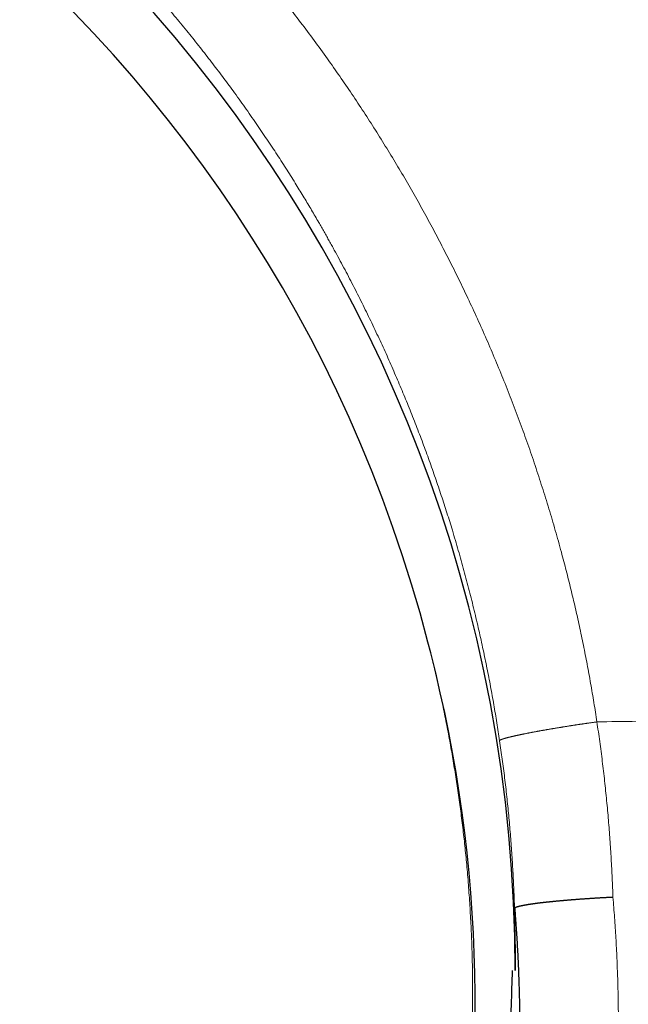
# Model space of a CAD drawing. Header units: millimetres. Extents: x 8 to 601, y 12 to 507.
# Tile 132 of 151: x 317.47 to 319.66, y 479.22 to 482.77. Entities that reach past the tile are written whole.
import ezdxf

# ---------------------------------------------------------------- set-up
doc = ezdxf.new("R2010")
doc.units = ezdxf.units.MM

msp = doc.modelspace()

# ---------------------------------------------------------------- linework, layer by layer
at = {"color": 7, "linetype": 'Continuous', "lineweight": 30}
msp.add_line((318.9457, 480.4861), (318.9355, 480.5254), dxfattribs=at)
for centre, radius, start, end in [((314.0085, 479.3367), 5.2415, 0.0576, 82.3982), ((314.0131, 479.252), 5.0844, 14.5034, 90.0677), ((314.0154, 479.219), 5.0905, 269.9064, 14.4133)]:
    msp.add_arc(centre, radius, start, end, dxfattribs=at)
at = {"color": 8, "linetype": 'Continuous', "lineweight": 0}
for points, knots in [([(332.8173, 496.996), (332.8341, 496.9387), (332.8677, 496.8235), (332.9179, 496.6505), (332.968, 496.4765), (333.018, 496.3015), (333.0678, 496.1256), (333.1175, 495.9486), (333.1688, 495.7646), (333.2214, 495.5736), (333.2754, 495.3754), (333.329, 495.1763), (333.3817, 494.9783), (333.4332, 494.7819), (333.4835, 494.5873), (333.5329, 494.3935), (333.5815, 494.2002), (333.6291, 494.0076), (333.6754, 493.8167), (333.7205, 493.6275), (333.7644, 493.4401), (333.8073, 493.2532), (333.8501, 493.0629), (333.8926, 492.8692), (333.9347, 492.6724), (333.9756, 492.4763), (334.0151, 492.2811), (334.0533, 492.0866), (334.0894, 491.8966), (334.1234, 491.7111), (334.1555, 491.5298), (334.1862, 491.3493), (334.2155, 491.1694), (334.2434, 490.9901), (334.2698, 490.8115), (334.2948, 490.6336), (334.3182, 490.4562), (334.34, 490.2795), (334.36, 490.1045), (334.3783, 489.931), (334.3948, 489.7592), (334.4096, 489.588), (334.4229, 489.4132), (334.4346, 489.2352), (334.4443, 489.054), (334.4519, 488.874), (334.4571, 488.6949), (334.46, 488.517), (334.4605, 488.3434), (334.4587, 488.1742), (334.4547, 488.0092), (334.4484, 487.8453), (334.4398, 487.683), (334.4289, 487.5225), (334.4157, 487.3638), (334.4001, 487.2065), (334.3821, 487.0505), (334.3616, 486.8958), (334.3388, 486.7434), (334.3136, 486.5932), (334.2862, 486.4453), (334.2562, 486.2986), (334.2245, 486.1569), (334.1912, 486.0201), (334.1568, 485.8883), (334.1201, 485.758), (334.0813, 485.6291), (334.0403, 485.5017), (333.9972, 485.3757), (333.953, 485.2547), (333.9081, 485.1384), (333.8627, 485.0269), (333.8154, 484.9165), (333.766, 484.8072), (333.7146, 484.6987), (333.661, 484.5912), (333.6055, 484.4849), (333.5481, 484.3801), (333.4888, 484.2768), (333.4277, 484.175), (333.3648, 484.0748), (333.3012, 483.9779), (333.2371, 483.8844), (333.1726, 483.794), (333.1065, 483.705), (333.0388, 483.6173), (332.9658, 483.5265), (332.8869, 483.4325), (332.8013, 483.3352), (332.7124, 483.2386), (332.6201, 483.1426), (332.5249, 483.0477), (332.4279, 482.9552), (332.3327, 482.8679), (332.2397, 482.786), (332.1486, 482.7087), (332.0566, 482.6337), (331.964, 482.561), (331.8708, 482.4907), (331.7766, 482.4223), (331.6809, 482.3553), (331.5833, 482.2894), (331.4837, 482.2247), (331.3823, 482.1611), (331.2788, 482.0987), (331.1671, 482.0337), (331.0468, 481.9665), (330.9174, 481.8974), (330.7852, 481.8298), (330.6537, 481.7655), (330.523, 481.7043), (330.3934, 481.646), (330.2614, 481.5891), (330.127, 481.5336), (329.9903, 481.4794), (329.8512, 481.4266), (329.7137, 481.3767), (329.5779, 481.3293), (329.4441, 481.2846), (329.3083, 481.241), (329.1731, 481.1993), (329.0418, 481.1604), (328.9059, 481.1218), (328.7625, 481.0827), (328.6079, 481.0425), (328.4505, 481.0034), (328.2903, 480.9655), (328.1217, 480.9275), (327.9445, 480.8896), (327.8046, 480.8612), (327.7093, 480.8426), (327.6597, 480.833), (327.6099, 480.8235), (327.5598, 480.8142), (327.5095, 480.8049), (327.4079, 480.7864), (327.2534, 480.7594), (327.0437, 480.7248), (326.8293, 480.6915), (326.6101, 480.6596), (326.3875, 480.6291), (326.1615, 480.6), (325.9322, 480.5723), (325.6981, 480.5458), (325.4594, 480.5206), (325.2159, 480.4965), (324.9677, 480.4737), (324.7147, 480.452), (324.4675, 480.4323), (324.2264, 480.4145), (324.0014, 480.3989), (323.8439, 480.3888), (323.7555, 480.3833), (323.7278, 480.3816), (323.7001, 480.3799), (323.6723, 480.3782), (323.6445, 480.3765), (323.5521, 480.371), (323.3938, 480.3619), (323.1676, 480.3498), (322.9369, 480.3383), (322.7016, 480.3273), (322.4633, 480.317), (322.2221, 480.3072), (321.9778, 480.2981), (321.7293, 480.2894), (321.4745, 480.2813), (321.2136, 480.2735), (320.9465, 480.2663), (320.6748, 480.2595), (320.3986, 480.2533), (320.1178, 480.2476), (319.8326, 480.2423), (319.6406, 480.2392), (319.544, 480.2377)], [0, 0, 0, 0, 0.005288, 0.010612, 0.015975, 0.021377, 0.026819, 0.032303, 0.037829, 0.043958, 0.050141, 0.05638, 0.062636, 0.068771, 0.074903, 0.081033, 0.087161, 0.09329, 0.099419, 0.105441, 0.111467, 0.117497, 0.123533, 0.129961, 0.136391, 0.142822, 0.149256, 0.155694, 0.162138, 0.168219, 0.174308, 0.180404, 0.186509, 0.192624, 0.19875, 0.204888, 0.211039, 0.217204, 0.223384, 0.229468, 0.23557, 0.241688, 0.247824, 0.254419, 0.261022, 0.267635, 0.27426, 0.280897, 0.287548, 0.293833, 0.300132, 0.306446, 0.31276, 0.31902, 0.325279, 0.331538, 0.337798, 0.344059, 0.350324, 0.35648, 0.36264, 0.368806, 0.374978, 0.38069, 0.386394, 0.39209, 0.397779, 0.403463, 0.409141, 0.414814, 0.420011, 0.425205, 0.430397, 0.435587, 0.440806, 0.44605, 0.451284, 0.456507, 0.46172, 0.466924, 0.472119, 0.477306, 0.48219, 0.487067, 0.491938, 0.496803, 0.501663, 0.507276, 0.512952, 0.518694, 0.5245, 0.530374, 0.536223, 0.541923, 0.547093, 0.552213, 0.557282, 0.5623, 0.567234, 0.572128, 0.577039, 0.581967, 0.586912, 0.591875, 0.596857, 0.601858, 0.607777, 0.613723, 0.619698, 0.625702, 0.631285, 0.636894, 0.642529, 0.648191, 0.653881, 0.659598, 0.665344, 0.670636, 0.675953, 0.681295, 0.686662, 0.691746, 0.696501, 0.702252, 0.708053, 0.713905, 0.719808, 0.725762, 0.732371, 0.739044, 0.740802, 0.742565, 0.744331, 0.746103, 0.747878, 0.749658, 0.756838, 0.764117, 0.771496, 0.778977, 0.786558, 0.794104, 0.801749, 0.809493, 0.817337, 0.825281, 0.833326, 0.841472, 0.849719, 0.857061, 0.864482, 0.871078, 0.871946, 0.872815, 0.873686, 0.874557, 0.87543, 0.876303, 0.883234, 0.890274, 0.897424, 0.904684, 0.912055, 0.919403, 0.926857, 0.934418, 0.942087, 0.950023, 0.958071, 0.966231, 0.974504, 0.98289, 0.991388, 1, 1, 1, 1]), ([(319.5441, 480.2377), (319.5405, 480.2609), (319.5334, 480.3071), (319.5216, 480.3763), (319.509, 480.4452), (319.4955, 480.5139), (319.4812, 480.582), (319.4661, 480.6495), (319.4503, 480.7163), (319.4336, 480.7828), (319.4151, 480.8533), (319.3944, 480.9277), (319.3714, 481.0059), (319.3472, 481.0837), (319.3219, 481.1611), (319.2955, 481.2381), (319.268, 481.3146), (319.2394, 481.3907), (319.2096, 481.4664), (319.1788, 481.5415), (319.1469, 481.6162), (319.1139, 481.6904), (319.0804, 481.7627), (319.0467, 481.8331), (319.0126, 481.9016), (318.9776, 481.9697), (318.9417, 482.0372), (318.9048, 482.1046), (318.8667, 482.1717), (318.8276, 482.2385), (318.7875, 482.3048), (318.7466, 482.3705), (318.7047, 482.4356), (318.6619, 482.5002), (318.6183, 482.5642), (318.573, 482.6286), (318.5261, 482.6933), (318.4776, 482.7584), (318.428, 482.8227), (318.3776, 482.8864), (318.3262, 482.9493), (318.2739, 483.0115), (318.2206, 483.073), (318.1665, 483.1336), (318.1115, 483.1936), (318.0555, 483.2527), (317.9987, 483.311), (317.9421, 483.3675), (317.8858, 483.422), (317.8298, 483.4748), (317.7731, 483.5268), (317.7157, 483.578), (317.6572, 483.6287), (317.5978, 483.6787), (317.5374, 483.7281), (317.4764, 483.7767), (317.4146, 483.8243), (317.3523, 483.8711), (317.2892, 483.9169), (317.2256, 483.9619), (317.1603, 484.0067), (317.0933, 484.0512), (317.0247, 484.0955), (316.9554, 484.1387), (316.8855, 484.1809), (316.815, 484.2221), (316.7439, 484.2622), (316.6723, 484.3014), (316.6001, 484.3395), (316.5273, 484.3765), (316.4541, 484.4126), (316.3803, 484.4475), (316.3074, 484.4808), (316.2355, 484.5124), (316.1646, 484.5425), (316.0933, 484.5716), (316.0216, 484.5997), (315.9493, 484.627), (315.8763, 484.6534), (315.8026, 484.679), (315.7286, 484.7035), (315.6542, 484.727), (315.5796, 484.7495), (315.5046, 484.771), (315.4293, 484.7914), (315.3526, 484.8112), (315.2743, 484.8301), (315.1946, 484.8482), (315.1147, 484.8652), (315.0345, 484.881), (314.9541, 484.8956), (314.8734, 484.9091), (314.7926, 484.9214), (314.7115, 484.9325), (314.6303, 484.9424), (314.549, 484.9512), (314.4675, 484.9587), (314.3874, 484.965), (314.3088, 484.97), (314.2317, 484.9738), (314.1545, 484.9765), (314.0773, 484.9782), (314.0258, 484.9784), (314, 484.9785)], [0, 0, 0, 0, 0.008847, 0.017685, 0.026515, 0.035336, 0.044149, 0.052798, 0.061441, 0.070077, 0.078707, 0.088974, 0.099234, 0.109487, 0.119734, 0.129975, 0.140212, 0.150443, 0.160671, 0.170895, 0.181116, 0.191334, 0.201549, 0.211179, 0.220808, 0.230435, 0.240061, 0.249687, 0.259432, 0.269177, 0.278922, 0.288667, 0.298414, 0.308161, 0.31791, 0.32766, 0.337877, 0.348096, 0.358317, 0.368542, 0.37877, 0.389001, 0.399236, 0.409476, 0.41972, 0.429969, 0.440223, 0.450483, 0.460163, 0.469847, 0.479538, 0.489236, 0.49894, 0.508766, 0.518591, 0.528413, 0.538235, 0.548054, 0.557873, 0.567691, 0.577507, 0.587791, 0.598074, 0.608356, 0.618639, 0.628921, 0.639202, 0.649484, 0.659766, 0.670048, 0.68033, 0.690612, 0.700894, 0.710589, 0.720284, 0.729979, 0.739675, 0.74937, 0.759186, 0.769002, 0.778819, 0.788636, 0.798453, 0.80827, 0.818088, 0.827906, 0.838192, 0.848478, 0.858766, 0.869054, 0.879343, 0.889633, 0.899924, 0.910216, 0.92051, 0.930806, 0.941104, 0.951404, 0.961117, 0.970833, 0.980552, 0.990275, 1, 1, 1, 1]), ([(314, 484.6747), (314.0228, 484.6746), (314.0687, 484.6745), (314.1376, 484.673), (314.2069, 484.6707), (314.2766, 484.6675), (314.3466, 484.6633), (314.417, 484.6581), (314.4877, 484.6519), (314.5598, 484.6446), (314.6334, 484.6361), (314.7084, 484.6263), (314.7838, 484.6154), (314.8593, 484.6033), (314.9352, 484.59), (315.0076, 484.5762), (315.0766, 484.562), (315.1421, 484.5477), (315.2077, 484.5325), (315.2735, 484.5163), (315.3394, 484.4992), (315.4053, 484.4812), (315.4695, 484.4627), (315.5319, 484.4439), (315.5925, 484.4248), (315.6532, 484.4049), (315.7138, 484.3842), (315.7745, 484.3626), (315.8345, 484.3404), (315.894, 484.3176), (315.9532, 484.2941), (316.0129, 484.2695), (316.073, 484.2438), (316.1336, 484.2171), (316.1947, 484.1892), (316.2561, 484.1602), (316.3158, 484.131), (316.3737, 484.1019), (316.4297, 484.0728), (316.4861, 484.0427), (316.5426, 484.0115), (316.5994, 483.9794), (316.6563, 483.9462), (316.7134, 483.9119), (316.7707, 483.8765), (316.828, 483.84), (316.8855, 483.8025), (316.943, 483.7637), (317.0006, 483.7239), (317.0582, 483.6828), (317.1142, 483.6418), (317.1686, 483.6009), (317.2213, 483.5601), (317.2739, 483.5184), (317.3265, 483.4755), (317.3789, 483.4317), (317.4317, 483.3864), (317.4843, 483.34), (317.5363, 483.2929), (317.587, 483.2457), (317.6364, 483.1986), (317.6844, 483.1515), (317.7339, 483.1018), (317.7846, 483.0495), (317.8363, 482.9946), (317.8863, 482.94), (317.9349, 482.8853), (317.9822, 482.8307), (318.0281, 482.7762), (318.0724, 482.7222), (318.1151, 482.6687), (318.1562, 482.6159), (318.1958, 482.5636), (318.236, 482.5093), (318.2764, 482.453), (318.3171, 482.3948), (318.3559, 482.3376), (318.3929, 482.2817), (318.4281, 482.2269), (318.4603, 482.1754), (318.4898, 482.1271), (318.5167, 482.0821), (318.5373, 482.0466), (318.5523, 482.0207), (318.5618, 482.0038), (318.5712, 481.9872), (318.5805, 481.9707), (318.5895, 481.9544), (318.6072, 481.9224), (318.633, 481.8747), (318.6663, 481.8109), (318.6985, 481.7471), (318.7297, 481.6834), (318.7596, 481.62), (318.7884, 481.557), (318.8159, 481.4945), (318.8425, 481.432), (318.8683, 481.3692), (318.8932, 481.3061), (318.9174, 481.2427), (318.9405, 481.1795), (318.9627, 481.1164), (318.984, 481.0534), (319.0043, 480.9907), (319.0247, 480.9248), (319.0452, 480.8556), (319.0654, 480.7833), (319.0845, 480.7113), (319.1024, 480.6397), (319.1191, 480.5685), (319.1344, 480.4991), (319.1484, 480.4313), (319.1612, 480.3654), (319.1729, 480.2998), (319.1839, 480.2347), (319.1904, 480.1914), (319.1937, 480.1698)], [0, 0, 0, 0, 0.009146, 0.018345, 0.027599, 0.036906, 0.046268, 0.055683, 0.065153, 0.074677, 0.084714, 0.094809, 0.104965, 0.11518, 0.125456, 0.135791, 0.144698, 0.153648, 0.162643, 0.171683, 0.180766, 0.189894, 0.199066, 0.207513, 0.215997, 0.224519, 0.233077, 0.241674, 0.250307, 0.2587, 0.267206, 0.275826, 0.284559, 0.293406, 0.302367, 0.311441, 0.320628, 0.328975, 0.337414, 0.345944, 0.354566, 0.36328, 0.372086, 0.380983, 0.389972, 0.399052, 0.408225, 0.417489, 0.426845, 0.436292, 0.445832, 0.454657, 0.463559, 0.472539, 0.481595, 0.490729, 0.49994, 0.509454, 0.518835, 0.528084, 0.537199, 0.546181, 0.55503, 0.565288, 0.575362, 0.585251, 0.594955, 0.604667, 0.614186, 0.623513, 0.632648, 0.64159, 0.65034, 0.658898, 0.668638, 0.678117, 0.687334, 0.696289, 0.704983, 0.713414, 0.720618, 0.727618, 0.734416, 0.737031, 0.739615, 0.742168, 0.744689, 0.747179, 0.749638, 0.759302, 0.768902, 0.778439, 0.787912, 0.797321, 0.806501, 0.815619, 0.824677, 0.833673, 0.842789, 0.851842, 0.860831, 0.869757, 0.878619, 0.887418, 0.896153, 0.906263, 0.916288, 0.926226, 0.936078, 0.945844, 0.955524, 0.964572, 0.973543, 0.982438, 0.991257, 1, 1, 1, 1]), ([(317.7943, 475.8662), (317.8109, 475.8848), (317.8443, 475.9223), (317.8935, 475.9795), (317.9421, 476.0377), (317.9901, 476.0969), (318.0371, 476.1568), (318.0832, 476.2174), (318.1284, 476.2785), (318.1728, 476.3407), (318.2149, 476.4015), (318.2548, 476.4609), (318.2926, 476.5188), (318.3297, 476.5775), (318.3661, 476.6368), (318.4018, 476.6969), (318.4369, 476.7577), (318.4712, 476.8192), (318.5036, 476.8792), (318.5342, 476.9377), (318.563, 476.9945), (318.5912, 477.0519), (318.6188, 477.1098), (318.6455, 477.1678), (318.6714, 477.226), (318.6965, 477.2843), (318.7209, 477.343), (318.7461, 477.406), (318.772, 477.4733), (318.7984, 477.5449), (318.8237, 477.6171), (318.848, 477.6899), (318.8713, 477.7632), (318.8924, 477.8334), (318.9115, 477.9005), (318.9288, 477.9644), (318.9453, 478.0286), (318.961, 478.0931), (318.9758, 478.1575), (318.9897, 478.2218), (319.0026, 478.2859), (319.0148, 478.3504), (319.0262, 478.4154), (319.0369, 478.4812), (319.0467, 478.5476), (319.0557, 478.6141), (319.0638, 478.6809), (319.071, 478.7477), (319.0774, 478.8148), (319.0828, 478.8819), (319.0874, 478.9491), (319.091, 479.0165), (319.0938, 479.0838), (319.0957, 479.1513), (319.0966, 479.2187), (319.0967, 479.2862), (319.0959, 479.3559), (319.094, 479.4278), (319.0909, 479.502), (319.0868, 479.576), (319.0816, 479.65), (319.0756, 479.7215), (319.0687, 479.7906), (319.0612, 479.8573), (319.0528, 479.9238), (319.0436, 479.9902), (319.0335, 480.056), (319.0227, 480.1212), (319.0111, 480.1857), (318.9987, 480.2501), (318.9854, 480.3146), (318.9711, 480.3793), (318.9559, 480.4441), (318.944, 480.4928), (318.9369, 480.5198), (318.9355, 480.5253)], [0, 0, 0, 0, 0.015, 0.030083, 0.045249, 0.060496, 0.075823, 0.090954, 0.10616, 0.12144, 0.136793, 0.150562, 0.164387, 0.178267, 0.192202, 0.20619, 0.22023, 0.234322, 0.248463, 0.261176, 0.273927, 0.286716, 0.299542, 0.312404, 0.325071, 0.33777, 0.350502, 0.363265, 0.378499, 0.393774, 0.409089, 0.424442, 0.439833, 0.455258, 0.468478, 0.481721, 0.494987, 0.508274, 0.521581, 0.534669, 0.547775, 0.560896, 0.574034, 0.587454, 0.600887, 0.614333, 0.627791, 0.641258, 0.654735, 0.668219, 0.68171, 0.695206, 0.708707, 0.722211, 0.735717, 0.749223, 0.762729, 0.777583, 0.792434, 0.80728, 0.822119, 0.836949, 0.850393, 0.863828, 0.877253, 0.890665, 0.904065, 0.917212, 0.930345, 0.943462, 0.956562, 0.969911, 0.983241, 0.99655, 1, 1, 1, 1]), ([(319.1937, 480.1698), (319.1937, 480.1699), (319.1937, 480.1701), (319.1938, 480.1703), (319.194, 480.1705), (319.1942, 480.1708), (319.1944, 480.1711), (319.1947, 480.1713), (319.1951, 480.1716), (319.1955, 480.1719), (319.196, 480.1722), (319.1965, 480.1725), (319.197, 480.1727), (319.1976, 480.173), (319.1983, 480.1733), (319.199, 480.1737), (319.1997, 480.174), (319.2005, 480.1743), (319.2014, 480.1746), (319.2023, 480.175), (319.2033, 480.1753), (319.2043, 480.1757), (319.2053, 480.1761), (319.2064, 480.1764), (319.2076, 480.1768), (319.2088, 480.1772), (319.2101, 480.1776), (319.2115, 480.178), (319.2129, 480.1784), (319.2144, 480.1789), (319.2159, 480.1793), (319.2175, 480.1797), (319.2191, 480.1802), (319.2208, 480.1806), (319.2226, 480.1811), (319.2244, 480.1816), (319.2263, 480.1821), (319.2282, 480.1825), (319.2302, 480.183), (319.2322, 480.1835), (319.2343, 480.184), (319.2364, 480.1845), (319.2386, 480.1851), (319.2409, 480.1856), (319.2432, 480.1861), (319.2456, 480.1867), (319.2481, 480.1872), (319.2506, 480.1878), (319.2531, 480.1884), (319.2557, 480.1889), (319.2584, 480.1895), (319.2611, 480.1901), (319.2639, 480.1907), (319.2667, 480.1913), (319.2695, 480.1919), (319.2724, 480.1925), (319.2753, 480.1931), (319.2783, 480.1937), (319.2813, 480.1943), (319.2844, 480.1949), (319.2876, 480.1956), (319.2908, 480.1962), (319.2941, 480.1969), (319.2973, 480.1975), (319.3007, 480.1981), (319.304, 480.1988), (319.3075, 480.1994), (319.3109, 480.2001), (319.3144, 480.2008), (319.3179, 480.2014), (319.3214, 480.2021), (319.3249, 480.2027), (319.3285, 480.2034), (319.3321, 480.204), (319.3358, 480.2047), (319.3395, 480.2054), (319.3432, 480.2061), (319.347, 480.2067), (319.3508, 480.2074), (319.3546, 480.2081), (319.3585, 480.2088), (319.3623, 480.2094), (319.3662, 480.2101), (319.3701, 480.2108), (319.374, 480.2115), (319.3779, 480.2121), (319.3818, 480.2128), (319.3857, 480.2134), (319.3896, 480.2141), (319.3936, 480.2148), (319.3975, 480.2154), (319.4015, 480.2161), (319.4055, 480.2167), (319.4096, 480.2174), (319.4136, 480.2181), (319.4176, 480.2187), (319.4216, 480.2194), (319.4257, 480.22), (319.4297, 480.2207), (319.4337, 480.2213), (319.4377, 480.2219), (319.4417, 480.2226), (319.4456, 480.2232), (319.4496, 480.2238), (319.4535, 480.2244), (319.4574, 480.225), (319.4613, 480.2256), (319.4653, 480.2262), (319.4693, 480.2268), (319.4732, 480.2274), (319.4771, 480.228), (319.481, 480.2286), (319.4849, 480.2292), (319.4888, 480.2298), (319.4927, 480.2303), (319.4965, 480.2309), (319.5003, 480.2315), (319.5041, 480.232), (319.5078, 480.2326), (319.5115, 480.2331), (319.5151, 480.2336), (319.519, 480.2342), (319.5231, 480.2348), (319.5274, 480.2354), (319.5316, 480.236), (319.5358, 480.2366), (319.54, 480.2371), (319.5427, 480.2375), (319.5441, 480.2377)], [0, 0, 0, 0, 0.007697, 0.015442, 0.023235, 0.031076, 0.038963, 0.046898, 0.054878, 0.062905, 0.070152, 0.077435, 0.084755, 0.092111, 0.099501, 0.106928, 0.114389, 0.121868, 0.12938, 0.136927, 0.144506, 0.152117, 0.159624, 0.167162, 0.174729, 0.182326, 0.190108, 0.197919, 0.20576, 0.213629, 0.221525, 0.22945, 0.2374, 0.24536, 0.253344, 0.261353, 0.269386, 0.277443, 0.285377, 0.293332, 0.301308, 0.309304, 0.317482, 0.325679, 0.333894, 0.342126, 0.350375, 0.35864, 0.36692, 0.375196, 0.383484, 0.391786, 0.400098, 0.408422, 0.416606, 0.424799, 0.433, 0.441207, 0.449589, 0.457976, 0.466367, 0.474762, 0.48316, 0.49156, 0.49996, 0.508343, 0.516724, 0.525104, 0.533481, 0.541854, 0.550073, 0.558288, 0.566496, 0.574698, 0.583058, 0.59141, 0.599753, 0.608084, 0.616404, 0.624712, 0.633007, 0.641269, 0.649517, 0.657749, 0.665964, 0.674163, 0.682197, 0.690213, 0.698211, 0.706189, 0.714308, 0.722406, 0.730482, 0.738534, 0.746562, 0.754565, 0.762543, 0.770478, 0.778386, 0.786268, 0.794121, 0.801946, 0.809604, 0.817232, 0.824832, 0.832403, 0.840097, 0.84776, 0.85539, 0.862988, 0.870552, 0.878083, 0.885581, 0.893027, 0.900439, 0.907816, 0.915157, 0.922463, 0.929604, 0.936709, 0.943779, 0.950813, 0.95914, 0.967416, 0.975641, 0.983813, 0.991933, 1, 1, 1, 1]), ([(319.544, 480.2377), (319.5475, 480.2141), (319.5544, 480.1668), (319.5636, 480.0959), (319.5719, 480.025), (319.5792, 479.9542), (319.5856, 479.8838), (319.591, 479.8138), (319.5955, 479.7444), (319.5992, 479.6749), (319.6009, 479.6286), (319.6018, 479.6055)], [0, 0, 0, 0, 0.112752, 0.225269, 0.337569, 0.449674, 0.561603, 0.671382, 0.781029, 0.890562, 1, 1, 1, 1]), ([(319.1937, 480.1698), (319.1969, 480.1475), (319.2033, 480.1028), (319.2119, 480.0356), (319.2197, 479.9682), (319.2266, 479.9006), (319.2325, 479.8332), (319.2376, 479.7661), (319.2418, 479.6992), (319.2452, 479.6321), (319.2468, 479.5874), (319.2475, 479.565)], [0, 0, 0, 0, 0.111283, 0.222746, 0.334389, 0.446212, 0.558216, 0.668397, 0.778755, 0.889289, 1, 1, 1, 1]), ([(319.6018, 479.6055), (319.6038, 479.5811), (319.6077, 479.5323), (319.6124, 479.459), (319.6162, 479.3857), (319.6189, 479.3124), (319.6207, 479.2394), (319.6215, 479.1668), (319.6213, 479.0946), (319.6202, 479.0223), (319.6181, 478.9495), (319.615, 478.8761), (319.6108, 478.8022), (319.6057, 478.7282), (319.5996, 478.6542), (319.5925, 478.5801), (319.5844, 478.506), (319.5751, 478.4296), (319.5643, 478.3512), (319.5522, 478.2708), (319.5389, 478.1905), (319.5244, 478.1105), (319.5088, 478.0306), (319.4921, 477.951), (319.4742, 477.8715), (319.4549, 477.791), (319.434, 477.7094), (319.4116, 477.6267), (319.3879, 477.5443), (319.3629, 477.4621), (319.3367, 477.3801), (319.3097, 477.2998), (319.2821, 477.2213), (319.2539, 477.1446), (319.2247, 477.0684), (319.1944, 476.9927), (319.1633, 476.9179), (319.1313, 476.844), (319.0986, 476.771), (319.0648, 476.6984), (319.0298, 476.6258), (318.9935, 476.5532), (318.956, 476.4805), (318.9173, 476.4083), (318.8777, 476.3366), (318.837, 476.2653), (318.7952, 476.1945), (318.7526, 476.1244), (318.709, 476.055), (318.6645, 475.9863), (318.6191, 475.9183), (318.5727, 475.8511), (318.5255, 475.7846), (318.4774, 475.7188), (318.4297, 475.6555), (318.3826, 475.5947), (318.3361, 475.5363), (318.2889, 475.4784), (318.2408, 475.4212), (318.1921, 475.3647), (318.143, 475.3093), (318.0938, 475.2551), (318.0444, 475.2021), (317.9942, 475.1498), (317.9433, 475.0981), (317.892, 475.0474), (317.8402, 474.9976), (317.7881, 474.9487), (317.7353, 474.9004), (317.6784, 474.8497), (317.6171, 474.7968), (317.5515, 474.7417), (317.4848, 474.6876), (317.4172, 474.6343), (317.3486, 474.5818), (317.2802, 474.5313), (317.2123, 474.4825), (317.145, 474.4357), (317.0771, 474.3898), (317.0086, 474.3449), (316.9395, 474.301), (316.8698, 474.2581), (316.7994, 474.2161), (316.7273, 474.1746), (316.6534, 474.1334), (316.5778, 474.0926), (316.5014, 474.053), (316.4244, 474.0144), (316.3467, 473.977), (316.2721, 473.9423), (316.2006, 473.9103), (316.1325, 473.8808), (316.0642, 473.8523), (315.9957, 473.8246), (315.9273, 473.7981), (315.8591, 473.7727), (315.7911, 473.7482), (315.7229, 473.7247), (315.654, 473.7019), (315.5844, 473.6799), (315.5141, 473.6587), (315.4436, 473.6384), (315.3728, 473.619), (315.3018, 473.6005), (315.2306, 473.583), (315.1587, 473.5664), (315.0863, 473.5506), (315.0134, 473.5357), (314.9405, 473.5218), (314.8677, 473.509), (314.7953, 473.4973), (314.7234, 473.4866), (314.6519, 473.477), (314.5805, 473.4685), (314.5086, 473.4608), (314.4363, 473.4541), (314.3635, 473.4484), (314.2907, 473.4438), (314.218, 473.4401), (314.1453, 473.4376), (314.0726, 473.436), (314.0242, 473.4358), (314, 473.4357)], [0, 0, 0, 0, 0.007825, 0.015651, 0.023477, 0.031306, 0.03914, 0.046839, 0.054545, 0.062259, 0.069983, 0.077875, 0.085781, 0.093701, 0.101637, 0.109591, 0.117563, 0.125555, 0.134255, 0.142955, 0.151655, 0.160357, 0.169064, 0.177778, 0.186499, 0.19523, 0.204389, 0.213563, 0.222754, 0.231964, 0.241195, 0.250449, 0.259218, 0.26798, 0.276736, 0.285487, 0.294237, 0.302829, 0.311422, 0.320017, 0.328617, 0.337397, 0.346185, 0.354983, 0.363791, 0.372612, 0.381448, 0.390274, 0.399085, 0.407884, 0.416671, 0.425449, 0.434219, 0.442984, 0.451744, 0.459771, 0.467798, 0.475825, 0.483854, 0.491885, 0.499922, 0.507707, 0.515494, 0.523284, 0.531078, 0.538879, 0.546547, 0.554223, 0.561908, 0.569605, 0.578782, 0.587979, 0.597197, 0.606438, 0.615704, 0.624997, 0.633798, 0.642589, 0.651373, 0.66015, 0.668922, 0.677692, 0.686461, 0.695231, 0.704421, 0.713615, 0.722817, 0.732027, 0.741247, 0.75048, 0.758424, 0.766348, 0.774255, 0.782145, 0.79002, 0.797741, 0.805449, 0.813147, 0.820836, 0.828673, 0.836502, 0.844326, 0.852145, 0.859962, 0.867776, 0.87559, 0.88354, 0.891464, 0.899362, 0.907237, 0.915089, 0.922781, 0.930454, 0.93811, 0.94575, 0.953531, 0.9613, 0.969057, 0.976803, 0.984542, 0.992273, 1, 1, 1, 1])]:
    msp.add_open_spline(points, degree=3, knots=knots, dxfattribs=at)
at = {"color": 7, "linetype": 'Continuous', "lineweight": 30}
for points, knots in [([(319.2475, 479.565), (319.2469, 479.5749), (319.2459, 479.5909), (319.2447, 479.6057), (319.2441, 479.6119), (319.2441, 479.6127), (319.244, 479.6136), (319.2439, 479.6148), (319.2438, 479.6161), (319.2437, 479.6176), (319.2436, 479.6192), (319.2434, 479.6213), (319.2433, 479.6234), (319.2431, 479.6254), (319.243, 479.6269), (319.2429, 479.628), (319.2428, 479.6286), (319.2428, 479.6291), (319.2427, 479.6294), (319.2427, 479.6297), (319.2427, 479.6299), (319.2426, 479.6299), (319.2426, 479.6299), (319.2426, 479.6298), (319.2426, 479.6297), (319.2426, 479.6295), (319.2426, 479.6293), (319.2426, 479.629), (319.2426, 479.6286), (319.2426, 479.6282), (319.2426, 479.6278), (319.2426, 479.6274), (319.2426, 479.6269), (319.2426, 479.6264), (319.2426, 479.6259), (319.2427, 479.6253), (319.2427, 479.6247), (319.2427, 479.6241), (319.2427, 479.6235), (319.2427, 479.6228), (319.2428, 479.6221), (319.2428, 479.6213), (319.2428, 479.6205), (319.2429, 479.6197), (319.2429, 479.6188), (319.2429, 479.6179), (319.243, 479.617), (319.243, 479.6161), (319.243, 479.6151), (319.2431, 479.6143), (319.2431, 479.6137), (319.2431, 479.6133), (319.2431, 479.6129), (319.2432, 479.6125), (319.2432, 479.6121), (319.2432, 479.6116), (319.2432, 479.6112), (319.2432, 479.6108), (319.2433, 479.6103), (319.2433, 479.6098), (319.2433, 479.6093), (319.2433, 479.6088), (319.2433, 479.6083), (319.2434, 479.6078), (319.2434, 479.6073), (319.2434, 479.6067), (319.2434, 479.6062), (319.2435, 479.6056), (319.2435, 479.605), (319.2435, 479.6044), (319.2435, 479.6038), (319.2436, 479.6032), (319.2436, 479.6026), (319.2436, 479.602), (319.2436, 479.6014), (319.2437, 479.6008), (319.2437, 479.6002), (319.2437, 479.5996), (319.2438, 479.599), (319.2438, 479.5983), (319.2438, 479.5976), (319.2439, 479.5969), (319.2439, 479.5962), (319.2439, 479.5954), (319.2439, 479.5947), (319.244, 479.594), (319.244, 479.5932), (319.2441, 479.5924), (319.2441, 479.5917), (319.2441, 479.5909), (319.2442, 479.59), (319.2442, 479.5892), (319.2442, 479.5884), (319.2443, 479.5876), (319.2443, 479.5867), (319.2443, 479.5858), (319.2444, 479.585), (319.2444, 479.5841), (319.2445, 479.5832), (319.2445, 479.5823), (319.2445, 479.5813), (319.2446, 479.5804), (319.2446, 479.5794), (319.2447, 479.5783), (319.2447, 479.5773), (319.2448, 479.5762), (319.2448, 479.5751), (319.2449, 479.5738), (319.2449, 479.5725), (319.245, 479.5712), (319.245, 479.5699), (319.2451, 479.5686), (319.2451, 479.5672), (319.2452, 479.5658), (319.2453, 479.5643), (319.2453, 479.5627), (319.2454, 479.5611), (319.2455, 479.5595), (319.2455, 479.5579), (319.2456, 479.5563), (319.2457, 479.5546), (319.2457, 479.5529), (319.2458, 479.5512), (319.2459, 479.5495), (319.2459, 479.5477), (319.246, 479.546), (319.2461, 479.5442), (319.2461, 479.5423), (319.2462, 479.5401), (319.2463, 479.5377), (319.2464, 479.5353), (319.2465, 479.5329), (319.2466, 479.5304), (319.2467, 479.5279), (319.2468, 479.5254), (319.2468, 479.5229), (319.2469, 479.52), (319.2471, 479.5168), (319.2472, 479.5133), (319.2473, 479.5102), (319.2474, 479.5075), (319.2474, 479.5054), (319.2475, 479.5032), (319.2476, 479.5004), (319.2477, 479.4969), (319.2478, 479.4927), (319.2479, 479.4882), (319.2481, 479.4835), (319.2482, 479.4779), (319.2484, 479.4715), (319.2486, 479.464), (319.2489, 479.4512), (319.2492, 479.4321), (319.2495, 479.4117), (319.2497, 479.3951), (319.2498, 479.3839), (319.2499, 479.3737), (319.2499, 479.3658), (319.25, 479.3599), (319.25, 479.3558), (319.25, 479.3519), (319.25, 479.3484), (319.25, 479.3451), (319.25, 479.343), (319.25, 479.342)], [0, 0, 0, 0, 0.304498, 0.495126, 0.501554, 0.508746, 0.516703, 0.525425, 0.534914, 0.545169, 0.556191, 0.567905, 0.584603, 0.599005, 0.611112, 0.620925, 0.62676, 0.63251, 0.638176, 0.64376, 0.649262, 0.654683, 0.660025, 0.664168, 0.668262, 0.67231, 0.676311, 0.680266, 0.684176, 0.688042, 0.691223, 0.694374, 0.697496, 0.700589, 0.703654, 0.706691, 0.709529, 0.712344, 0.715134, 0.717902, 0.720647, 0.723371, 0.726072, 0.728753, 0.731413, 0.734052, 0.736626, 0.739181, 0.741719, 0.744239, 0.745156, 0.746068, 0.746977, 0.747882, 0.748783, 0.749664, 0.750542, 0.751418, 0.75229, 0.753177, 0.754061, 0.754943, 0.755822, 0.7567, 0.757575, 0.758448, 0.75932, 0.76019, 0.761058, 0.761926, 0.762793, 0.763658, 0.764524, 0.765316, 0.766109, 0.766901, 0.767693, 0.768486, 0.769279, 0.770143, 0.771007, 0.771873, 0.772739, 0.773607, 0.774461, 0.775316, 0.776173, 0.777032, 0.77791, 0.778791, 0.779675, 0.780561, 0.78145, 0.782342, 0.783237, 0.784135, 0.785037, 0.785943, 0.786852, 0.787766, 0.788683, 0.789605, 0.790625, 0.791649, 0.79268, 0.793716, 0.794759, 0.795973, 0.797196, 0.798428, 0.799669, 0.80092, 0.802181, 0.803451, 0.804861, 0.806283, 0.807719, 0.809168, 0.81063, 0.812107, 0.813597, 0.815103, 0.816623, 0.818158, 0.81968, 0.821217, 0.82277, 0.824338, 0.826393, 0.828474, 0.830583, 0.832719, 0.834883, 0.837035, 0.839216, 0.841423, 0.84366, 0.846685, 0.849762, 0.852892, 0.85476, 0.856647, 0.858552, 0.860476, 0.863929, 0.867614, 0.87153, 0.875679, 0.880061, 0.886151, 0.892642, 0.899533, 0.919971, 0.94293, 0.953693, 0.963553, 0.972508, 0.980561, 0.984418, 0.988029, 0.991392, 0.994508, 0.997377, 1, 1, 1, 1]), ([(319.6018, 479.6055), (319.6006, 479.6054), (319.5982, 479.6053), (319.5946, 479.6051), (319.591, 479.605), (319.5874, 479.6048), (319.5837, 479.6046), (319.5801, 479.6044), (319.5764, 479.6042), (319.5727, 479.604), (319.569, 479.6038), (319.5653, 479.6036), (319.5614, 479.6034), (319.5576, 479.6032), (319.5537, 479.603), (319.5499, 479.6028), (319.546, 479.6025), (319.5421, 479.6023), (319.5381, 479.6021), (319.5342, 479.6018), (319.5302, 479.6016), (319.5263, 479.6013), (319.5223, 479.6011), (319.5184, 479.6008), (319.5144, 479.6005), (319.5105, 479.6003), (319.5065, 479.6), (319.5025, 479.5997), (319.4984, 479.5994), (319.4944, 479.5992), (319.4903, 479.5989), (319.4862, 479.5986), (319.4822, 479.5983), (319.4781, 479.598), (319.474, 479.5977), (319.47, 479.5973), (319.4659, 479.597), (319.4619, 479.5967), (319.4578, 479.5964), (319.4538, 479.5961), (319.4499, 479.5957), (319.4459, 479.5954), (319.442, 479.5951), (319.438, 479.5948), (319.434, 479.5944), (319.43, 479.5941), (319.426, 479.5937), (319.4221, 479.5934), (319.4181, 479.593), (319.4142, 479.5927), (319.4103, 479.5923), (319.4065, 479.592), (319.4026, 479.5916), (319.3988, 479.5913), (319.395, 479.5909), (319.3913, 479.5905), (319.3877, 479.5902), (319.384, 479.5898), (319.3804, 479.5895), (319.3769, 479.5891), (319.3733, 479.5888), (319.3698, 479.5884), (319.3666, 479.5881), (319.3636, 479.5878), (319.361, 479.5875), (319.3583, 479.5872), (319.3556, 479.5869), (319.353, 479.5866), (319.3503, 479.5863), (319.3476, 479.586), (319.3449, 479.5857), (319.3423, 479.5854), (319.3397, 479.5851), (319.3371, 479.5848), (319.3345, 479.5845), (319.3319, 479.5841), (319.3293, 479.5838), (319.3267, 479.5835), (319.3242, 479.5831), (319.3216, 479.5828), (319.3191, 479.5825), (319.3166, 479.5821), (319.3141, 479.5818), (319.3117, 479.5814), (319.3093, 479.5811), (319.3069, 479.5807), (319.3045, 479.5804), (319.3022, 479.58), (319.2999, 479.5797), (319.2977, 479.5793), (319.2955, 479.5789), (319.2933, 479.5786), (319.2911, 479.5782), (319.289, 479.5778), (319.2869, 479.5775), (319.2849, 479.5771), (319.2829, 479.5767), (319.2809, 479.5764), (319.279, 479.576), (319.2772, 479.5756), (319.2753, 479.5753), (319.2736, 479.5749), (319.2719, 479.5745), (319.2702, 479.5742), (319.2686, 479.5738), (319.2671, 479.5734), (319.2656, 479.5731), (319.2642, 479.5727), (319.2628, 479.5723), (319.2614, 479.572), (319.2602, 479.5716), (319.2589, 479.5713), (319.2578, 479.5709), (319.2567, 479.5705), (319.2556, 479.5702), (319.2546, 479.5698), (319.2537, 479.5695), (319.2529, 479.5692), (319.2521, 479.5688), (319.2513, 479.5685), (319.2507, 479.5681), (319.2501, 479.5678), (319.2496, 479.5675), (319.2491, 479.5672), (319.2487, 479.5668), (319.2483, 479.5665), (319.248, 479.5662), (319.2478, 479.5659), (319.2476, 479.5656), (319.2475, 479.5653), (319.2475, 479.5651), (319.2475, 479.565)], [0, 0, 0, 0, 0.006883, 0.013804, 0.020764, 0.027762, 0.034799, 0.041747, 0.048731, 0.055751, 0.062808, 0.070045, 0.077318, 0.084629, 0.091975, 0.099357, 0.106775, 0.114227, 0.121698, 0.129203, 0.136742, 0.144314, 0.151919, 0.159419, 0.166951, 0.174512, 0.182103, 0.18988, 0.197686, 0.205522, 0.213386, 0.221279, 0.2292, 0.237147, 0.245103, 0.253085, 0.261092, 0.269123, 0.277178, 0.285111, 0.293065, 0.30104, 0.309035, 0.317213, 0.325411, 0.333627, 0.341861, 0.350111, 0.358378, 0.36666, 0.374938, 0.38323, 0.391535, 0.399851, 0.408179, 0.416367, 0.424565, 0.43277, 0.440983, 0.449203, 0.457428, 0.465657, 0.473891, 0.480362, 0.486835, 0.493309, 0.499784, 0.506471, 0.513211, 0.520005, 0.526851, 0.53375, 0.540575, 0.54745, 0.554373, 0.561344, 0.568507, 0.575718, 0.582977, 0.590284, 0.597637, 0.605036, 0.61248, 0.619951, 0.627466, 0.635023, 0.642622, 0.650261, 0.657802, 0.665381, 0.672996, 0.680647, 0.688489, 0.696366, 0.704277, 0.712221, 0.720196, 0.728202, 0.736237, 0.744283, 0.752356, 0.760455, 0.768579, 0.776726, 0.784749, 0.792792, 0.800855, 0.808935, 0.817197, 0.825476, 0.83377, 0.842077, 0.850396, 0.858727, 0.867067, 0.875397, 0.883734, 0.892077, 0.900424, 0.908775, 0.916978, 0.925181, 0.933384, 0.941585, 0.94995, 0.958311, 0.966665, 0.975013, 0.983352, 0.991681, 1, 1, 1, 1]), ([(319.2475, 479.565), (319.2494, 479.542), (319.2531, 479.496), (319.2575, 479.4268), (319.2611, 479.3577), (319.2636, 479.2885), (319.2653, 479.2198), (319.2661, 479.1515), (319.2659, 479.0836), (319.2649, 479.0157), (319.2629, 478.9435), (319.2597, 478.8671), (319.2551, 478.7865), (319.2493, 478.706), (319.2423, 478.6255), (319.2341, 478.5452), (319.2248, 478.4663), (319.2145, 478.3887), (319.2033, 478.3125), (319.1911, 478.2364), (319.1777, 478.1606), (319.1634, 478.0849), (319.1479, 478.0095), (319.1314, 477.9342), (319.1136, 477.8581), (319.0944, 477.7809), (319.0738, 477.703), (319.0521, 477.6253), (319.0292, 477.5479), (319.0053, 477.4709), (318.9806, 477.3953), (318.9552, 477.3212), (318.9291, 477.2484), (318.9021, 477.1761), (318.8741, 477.1041), (318.8453, 477.033), (318.8156, 476.9626), (318.7853, 476.8932), (318.754, 476.8241), (318.7215, 476.755), (318.6879, 476.6859), (318.6532, 476.6168), (318.6175, 476.5483), (318.5808, 476.4802), (318.5432, 476.4127), (318.5047, 476.3457), (318.4653, 476.2792), (318.4249, 476.2133), (318.3837, 476.148), (318.3415, 476.0833), (318.2985, 476.0192), (318.2545, 475.9557), (318.2097, 475.8929), (318.1653, 475.8324), (318.1214, 475.7743), (318.078, 475.7185), (318.0339, 475.6632), (317.9891, 475.6085), (317.9435, 475.5545), (317.8977, 475.5015), (317.8516, 475.4496), (317.8053, 475.3989), (317.7583, 475.3487), (317.7106, 475.2992), (317.6625, 475.2505), (317.614, 475.2028), (317.5653, 475.1559), (317.5159, 475.1097), (317.4628, 475.0612), (317.4057, 475.0106), (317.3446, 474.958), (317.2827, 474.9063), (317.22, 474.8556), (317.1565, 474.8058), (317.0932, 474.7576), (317.0302, 474.7111), (316.9675, 474.6663), (316.9041, 474.6223), (316.8401, 474.5792), (316.7755, 474.537), (316.7103, 474.4958), (316.6444, 474.4555), (316.5769, 474.4154), (316.5078, 474.3758), (316.437, 474.3366), (316.3656, 474.2985), (316.2936, 474.2614), (316.221, 474.2255), (316.1514, 474.1923), (316.0849, 474.1617), (316.0215, 474.1335), (315.9578, 474.1062), (315.8937, 474.0798), (315.8297, 474.0543), (315.7657, 474.0298), (315.7018, 474.0062), (315.6375, 473.9835), (315.5725, 473.9615), (315.5068, 473.9402), (315.4403, 473.9196), (315.3736, 473.8999), (315.3065, 473.8811), (315.2392, 473.8632), (315.1717, 473.8463), (315.1039, 473.8302), (315.036, 473.8151), (314.9679, 473.8009), (314.8996, 473.7877), (314.831, 473.7754), (314.7627, 473.7641), (314.6946, 473.7539), (314.6267, 473.7446), (314.5587, 473.7362), (314.4901, 473.7288), (314.4208, 473.7222), (314.351, 473.7166), (314.281, 473.712), (314.2109, 473.7084), (314.1407, 473.7059), (314.0704, 473.7043), (314.0235, 473.7041), (314, 473.704)], [0, 0, 0, 0, 0.007823, 0.015644, 0.023463, 0.031281, 0.039099, 0.046776, 0.054453, 0.06213, 0.069807, 0.078947, 0.088087, 0.097229, 0.106371, 0.115516, 0.124662, 0.133393, 0.142127, 0.150862, 0.159599, 0.168338, 0.177079, 0.185821, 0.194566, 0.203728, 0.212893, 0.222059, 0.231227, 0.240396, 0.249567, 0.258353, 0.26714, 0.275928, 0.284717, 0.293506, 0.302139, 0.310772, 0.319406, 0.32804, 0.336849, 0.345659, 0.354468, 0.363276, 0.372084, 0.380891, 0.389697, 0.398502, 0.407306, 0.416108, 0.424909, 0.433709, 0.442508, 0.451305, 0.459367, 0.467428, 0.475488, 0.483547, 0.491604, 0.499661, 0.507492, 0.515324, 0.523157, 0.530991, 0.538827, 0.546524, 0.554222, 0.561921, 0.569621, 0.578789, 0.587958, 0.597128, 0.606298, 0.61547, 0.624642, 0.633397, 0.642153, 0.650909, 0.659665, 0.668421, 0.677177, 0.685932, 0.694687, 0.703858, 0.713028, 0.722198, 0.731367, 0.740535, 0.749702, 0.757541, 0.76538, 0.773218, 0.781055, 0.788891, 0.796588, 0.804283, 0.811978, 0.819673, 0.827525, 0.835377, 0.843228, 0.85108, 0.858932, 0.866785, 0.874639, 0.882477, 0.890317, 0.898158, 0.906001, 0.913847, 0.921556, 0.929267, 0.936982, 0.944701, 0.952583, 0.960469, 0.968361, 0.97626, 0.984165, 0.992079, 1, 1, 1, 1]), ([(319.2487, 479.5668), (319.2487, 479.5662), (319.2489, 479.5592), (319.2495, 479.5459), (319.2506, 479.5269), (319.2516, 479.5142), (319.252, 479.5079)], [0, 0, 0, 0, 0.033049, 0.356469, 0.678769, 1, 1, 1, 1]), ([(319.2391, 479.3423), (319.2364, 479.2582), (319.2323, 479.132), (319.2242, 478.9638), (319.2174, 478.8471), (319.2099, 478.7399), (319.2026, 478.653), (319.1949, 478.5771), (319.1875, 478.512), (319.18, 478.4539), (319.1725, 478.4026), (319.1655, 478.3581), (319.1579, 478.3138), (319.1498, 478.2695), (319.141, 478.2253), (319.1317, 478.1813), (319.1217, 478.1374), (319.1112, 478.0936), (319.1001, 478.05), (319.0873, 478.0026), (319.0729, 477.9514), (319.0565, 477.8966), (319.0393, 477.8421), (319.0211, 477.7867), (319.0019, 477.7306), (318.9817, 477.6738), (318.9575, 477.6077), (318.9289, 477.5325), (318.8956, 477.4482), (318.8615, 477.3641), (318.8303, 477.2897), (318.8021, 477.2249), (318.7772, 477.1697), (318.751, 477.1133), (318.7234, 477.0558), (318.6945, 476.9973), (318.6647, 476.939), (318.6343, 476.8811), (318.6031, 476.8236), (318.5723, 476.7686), (318.5422, 476.7161), (318.5127, 476.666), (318.4826, 476.6162), (318.452, 476.5668), (318.4208, 476.5176), (318.3891, 476.4688), (318.3568, 476.4203), (318.3239, 476.372), (318.2904, 476.3241), (318.2565, 476.2766), (318.2219, 476.2294), (318.1836, 476.1782), (318.1412, 476.1231), (318.0945, 476.0642), (318.047, 476.0059), (317.9987, 475.9484), (317.9495, 475.8914), (317.8994, 475.8351), (317.8484, 475.7794), (317.7965, 475.7244), (317.7439, 475.6702), (317.6923, 475.6186), (317.6417, 475.5694), (317.5923, 475.5227), (317.5423, 475.4765), (317.4917, 475.431), (317.4404, 475.3862), (317.3904, 475.3435), (317.3415, 475.3029), (317.294, 475.2643), (317.246, 475.2262), (317.1976, 475.1888), (317.1487, 475.1518), (317.0994, 475.1154), (317.0495, 475.0795), (316.9992, 475.0441), (316.9484, 475.0093), (316.8972, 474.9751), (316.8457, 474.9415), (316.7906, 474.9065), (316.7319, 474.8702), (316.6696, 474.8329), (316.6068, 474.7964), (316.5435, 474.7608), (316.4798, 474.726), (316.4155, 474.6922), (316.3508, 474.6592), (316.2853, 474.627), (316.2192, 474.5956), (316.1523, 474.565), (316.085, 474.5353), (316.0193, 474.5075), (315.9553, 474.4814), (315.8929, 474.4569), (315.8302, 474.4332), (315.7672, 474.4104), (315.7038, 474.3883), (315.6401, 474.367), (315.5761, 474.3465), (315.5143, 474.3276), (315.4546, 474.3101), (315.3971, 474.294), (315.3395, 474.2785), (315.2816, 474.2637), (315.2235, 474.2495), (315.164, 474.2356), (315.1029, 474.2222), (315.0403, 474.2092), (314.9775, 474.1969), (314.9146, 474.1854), (314.8515, 474.1746), (314.7856, 474.1642), (314.7168, 474.1542), (314.6453, 474.1448), (314.5736, 474.1364), (314.5018, 474.1289), (314.4298, 474.1225), (314.3576, 474.117), (314.2852, 474.1125), (314.2127, 474.109), (314.1403, 474.1065), (314.07, 474.1051), (314.0019, 474.1046), (313.9361, 474.105), (313.8703, 474.1062), (313.8045, 474.1083), (313.7386, 474.1112), (313.6727, 474.1149), (313.6068, 474.1195), (313.5409, 474.1249), (313.4751, 474.1311), (313.4084, 474.1383), (313.3408, 474.1464), (313.2724, 474.1555), (313.2041, 474.1655), (313.1358, 474.1765), (313.0677, 474.1883), (312.9997, 474.201), (312.9318, 474.2146), (312.864, 474.2291), (312.7965, 474.2445), (312.7291, 474.2608), (312.6618, 474.2779), (312.5947, 474.296), (312.5278, 474.315), (312.4611, 474.3349), (312.3946, 474.3557), (312.3296, 474.3769), (312.2661, 474.3986), (312.204, 474.4207), (312.1422, 474.4435), (312.0806, 474.4672), (312.0193, 474.4916), (311.9583, 474.5169), (311.8974, 474.5429), (311.8369, 474.5698), (311.7768, 474.5974), (311.7193, 474.6246), (311.6643, 474.6515), (311.6118, 474.6778), (311.5596, 474.7048), (311.5077, 474.7323), (311.4561, 474.7604), (311.4025, 474.7905), (311.3468, 474.8225), (311.2892, 474.8566), (311.2321, 474.8915), (311.1753, 474.9271), (311.119, 474.9635), (311.0631, 475.0006), (311.0076, 475.0385), (310.951, 475.0782), (310.8931, 475.12), (310.8342, 475.1638), (310.7758, 475.2084), (310.7181, 475.2539), (310.6611, 475.3001), (310.6047, 475.3472), (310.549, 475.395), (310.4937, 475.4438), (310.4389, 475.4936), (310.3845, 475.5443), (310.3309, 475.5959), (310.2784, 475.6477), (310.2271, 475.6999), (310.1769, 475.7523), (310.1275, 475.8054), (310.0788, 475.8592), (310.0308, 475.9137), (309.9836, 475.9688), (309.9372, 476.0246), (309.8914, 476.0812), (309.8461, 476.1387), (309.8015, 476.1971), (309.7578, 476.2561), (309.7161, 476.3139), (309.6765, 476.3705), (309.6388, 476.4258), (309.6019, 476.4815), (309.5656, 476.5378), (309.5301, 476.5946), (309.4952, 476.6519), (309.4611, 476.7096), (309.4289, 476.7656), (309.3987, 476.8198), (309.3703, 476.8721), (309.3424, 476.9248), (309.3152, 476.9778), (309.2885, 477.0312), (309.2611, 477.0876), (309.2331, 477.1471), (309.2046, 477.2099), (309.1769, 477.273), (309.15, 477.3365), (309.124, 477.4004), (309.0987, 477.4646), (309.0744, 477.5293), (309.0508, 477.5944), (309.0282, 477.6597), (309.0064, 477.7254), (308.9854, 477.7914), (308.9653, 477.8578), (308.946, 477.9246), (308.9276, 477.9916), (308.9102, 478.0588), (308.8939, 478.1251), (308.8787, 478.1904), (308.8646, 478.2546), (308.8513, 478.3191), (308.8388, 478.3837), (308.8271, 478.4485), (308.8163, 478.5136), (308.8062, 478.5789), (308.7969, 478.6443), (308.7885, 478.7098), (308.7807, 478.777), (308.7736, 478.8459), (308.7673, 478.9164), (308.762, 478.9871), (308.7576, 479.0579), (308.7542, 479.1288), (308.7518, 479.1998), (308.7503, 479.2709), (308.7501, 479.3183), (308.75, 479.342)], [0, 0, 0, 0, 0.015346, 0.023021, 0.030697, 0.036656, 0.042616, 0.046594, 0.050572, 0.05455, 0.057285, 0.060021, 0.062757, 0.065493, 0.068228, 0.070964, 0.0737, 0.076436, 0.079172, 0.081908, 0.085383, 0.088859, 0.092335, 0.095811, 0.099476, 0.103142, 0.106807, 0.112309, 0.117812, 0.123327, 0.128841, 0.132521, 0.1362, 0.13988, 0.14385, 0.14782, 0.151791, 0.155766, 0.159742, 0.163718, 0.167248, 0.170777, 0.174307, 0.177841, 0.181375, 0.184908, 0.188453, 0.191999, 0.195544, 0.199093, 0.202643, 0.206192, 0.210753, 0.215316, 0.219878, 0.22444, 0.229002, 0.233587, 0.238173, 0.242759, 0.247345, 0.25193, 0.256058, 0.260185, 0.264313, 0.268447, 0.272581, 0.276715, 0.280429, 0.284143, 0.287856, 0.291575, 0.295293, 0.299012, 0.302744, 0.306476, 0.310208, 0.313944, 0.317681, 0.321418, 0.325823, 0.330229, 0.334635, 0.339041, 0.343446, 0.347852, 0.352259, 0.356664, 0.361124, 0.365585, 0.370045, 0.374505, 0.378568, 0.38263, 0.386693, 0.390755, 0.394829, 0.398902, 0.402976, 0.407049, 0.410669, 0.414289, 0.417909, 0.421533, 0.425157, 0.42878, 0.432656, 0.436533, 0.440409, 0.44429, 0.448171, 0.452052, 0.456428, 0.460805, 0.465181, 0.469558, 0.473934, 0.47833, 0.482728, 0.487126, 0.491523, 0.49592, 0.499911, 0.503902, 0.507894, 0.511885, 0.515876, 0.519883, 0.52389, 0.527898, 0.531906, 0.535913, 0.540098, 0.544283, 0.548468, 0.552659, 0.556851, 0.561043, 0.565245, 0.569447, 0.57365, 0.577853, 0.582055, 0.586275, 0.590496, 0.594717, 0.598938, 0.603158, 0.607155, 0.611153, 0.61515, 0.619148, 0.623145, 0.627158, 0.631171, 0.635185, 0.639199, 0.643212, 0.646772, 0.650333, 0.653894, 0.657459, 0.661024, 0.664589, 0.66865, 0.672711, 0.676773, 0.680834, 0.684906, 0.688978, 0.693051, 0.697122, 0.701579, 0.706036, 0.710494, 0.71495, 0.719407, 0.723864, 0.728321, 0.732778, 0.737291, 0.741805, 0.746319, 0.750833, 0.755238, 0.759644, 0.76405, 0.768455, 0.772861, 0.777267, 0.781673, 0.786078, 0.790538, 0.794999, 0.799459, 0.803919, 0.807981, 0.812043, 0.816105, 0.820166, 0.824238, 0.828311, 0.832384, 0.836456, 0.840075, 0.843693, 0.847312, 0.850935, 0.854557, 0.85818, 0.862365, 0.86655, 0.870735, 0.874927, 0.879118, 0.88331, 0.887513, 0.891716, 0.89592, 0.900123, 0.904326, 0.908548, 0.91277, 0.916992, 0.921214, 0.925435, 0.929433, 0.933432, 0.937431, 0.94143, 0.945428, 0.949442, 0.953456, 0.95747, 0.961485, 0.965499, 0.969803, 0.974108, 0.978416, 0.982724, 0.987041, 0.991359, 0.995679, 1, 1, 1, 1])]:
    msp.add_open_spline(points, degree=3, knots=knots, dxfattribs=at)

doc.saveas('drawing.dxf')
